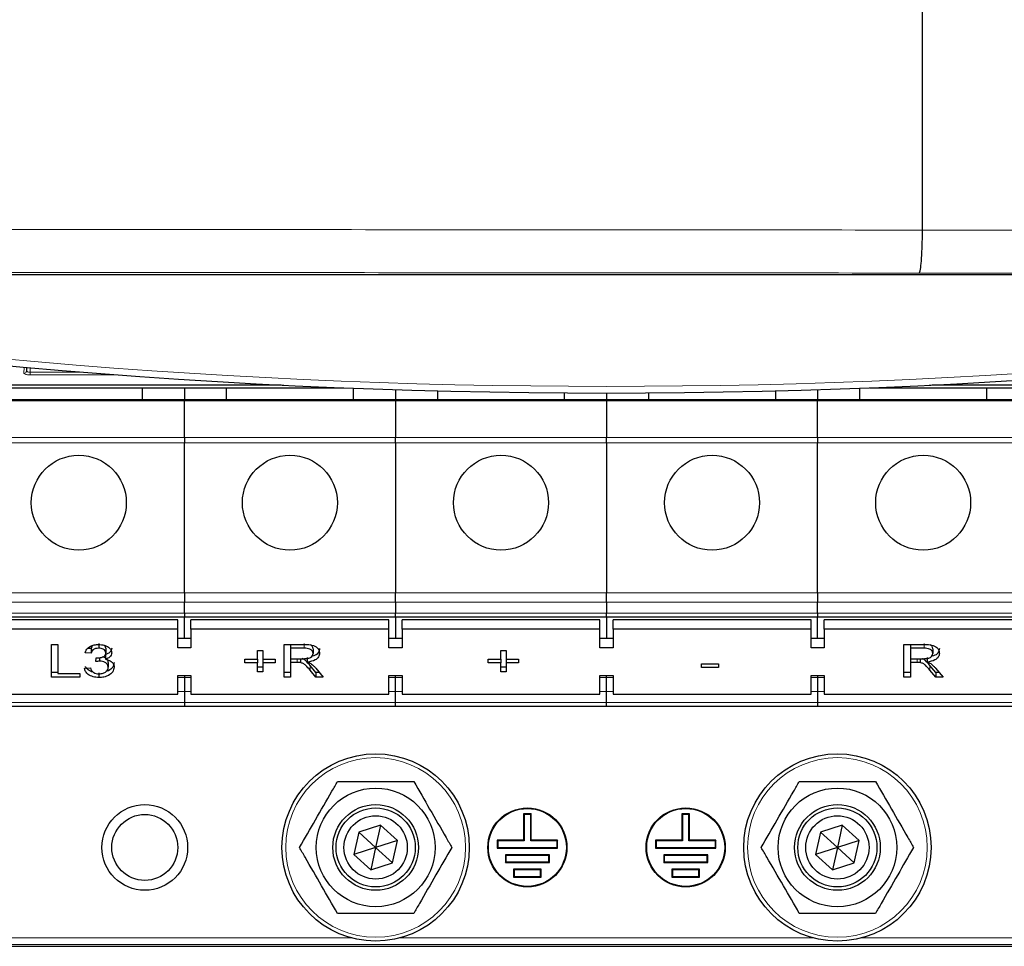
# Model space of a CAD drawing. Header units: millimetres. Extents: x 5 to 418, y 2 to 292.
# Tile 5 of 51: x 72 to 97, y 127 to 151. Entities that reach past the tile are written whole.
import ezdxf

# ---------------------------------------------------------------- set-up
doc = ezdxf.new("R2010")
doc.units = ezdxf.units.MM

msp = doc.modelspace()

# ---------------------------------------------------------------- linework, layer by layer
at = {"color": 7, "linetype": 'Continuous', "lineweight": 25}
for p, q in [((94.7837, 145.5581), (94.7837, 194.3759)), ((94.7837, 145.5579), (94.7837, 145.5581)), ((117.3284, 144.4272), (56.2722, 144.4272)), ((72.1477, 142.0832), (72.1461, 141.9963)), ((59.9574, 141.5706), (80.1514, 141.5706)), ((75.067, 141.5706), (75.067, 141.2649)), ((76.1337, 141.5706), (76.1337, 141.2649)), ((77.2003, 141.2649), (77.2003, 141.5706)), ((80.4003, 141.5608), (80.4003, 141.2649)), ((93.2003, 141.2649), (93.2003, 141.5608)), ((93.4493, 141.5706), (113.6432, 141.5706)), ((96.4003, 141.5706), (96.4003, 141.2649)), ((81.467, 141.5232), (81.467, 141.2649)), ((82.5337, 141.2649), (82.5337, 141.4925)), ((85.7337, 141.4413), (85.7337, 141.2649)), ((86.8003, 141.4379), (86.8003, 141.2649)), ((87.867, 141.2649), (87.867, 141.4413)), ((91.067, 141.4925), (91.067, 141.2649)), ((92.1337, 141.5232), (92.1337, 141.2649)), ((76.1337, 141.2649), (70.8003, 141.2649)), ((81.467, 141.2649), (76.1337, 141.2649)), ((76.1337, 141.2649), (76.1337, 141.2369)), ((76.1337, 140.3144), (76.1337, 141.2369)), ((81.467, 141.2369), (81.467, 141.2649)), ((86.8003, 141.2649), (81.467, 141.2649)), ((81.467, 141.2369), (81.467, 140.3144)), ((86.8003, 141.2369), (86.8003, 141.2649)), ((92.1337, 141.2649), (86.8003, 141.2649)), ((86.8003, 141.2369), (86.8003, 140.3144)), ((97.467, 141.2649), (92.1337, 141.2649)), ((92.1337, 141.2649), (92.1337, 141.2369)), ((92.1337, 140.3144), (92.1337, 141.2369)), ((76.1337, 140.3144), (76.1337, 140.1757)), ((81.467, 140.1757), (81.467, 140.3144)), ((86.8003, 140.1757), (86.8003, 140.3144)), ((92.1337, 140.3144), (92.1337, 140.1757)), ((76.1337, 136.3863), (76.1337, 140.1757)), ((81.467, 140.1757), (81.467, 136.3863)), ((86.8003, 140.1757), (86.8003, 136.3863)), ((92.1337, 136.3863), (92.1337, 140.1757)), ((76.1337, 136.3863), (76.1337, 136.1506)), ((81.467, 136.1506), (81.467, 136.3863)), ((86.8003, 136.1506), (86.8003, 136.3863)), ((92.1337, 136.3863), (92.1337, 136.1506)), ((76.1337, 135.8745), (76.1337, 136.1506)), ((81.467, 136.1506), (81.467, 135.8745)), ((86.8003, 136.1506), (86.8003, 135.8745)), ((92.1337, 135.8745), (92.1337, 136.1506)), ((76.1337, 135.8745), (76.1337, 135.7769)), ((81.467, 135.7769), (81.467, 135.8745)), ((86.8003, 135.7769), (86.8003, 135.8745)), ((92.1337, 135.8745), (92.1337, 135.7769)), ((70.8003, 135.7769), (76.1337, 135.7769)), ((75.967, 135.7065), (70.967, 135.7065)), ((75.967, 135.4708), (75.967, 135.7065)), ((76.1337, 135.7769), (81.467, 135.7769)), ((76.1337, 135.2351), (76.1337, 135.7769)), ((76.3003, 135.4708), (76.3003, 135.7065)), ((81.3003, 135.7065), (76.3003, 135.7065)), ((81.3003, 135.4708), (81.3003, 135.7065)), ((81.467, 135.7769), (86.8003, 135.7769)), ((81.467, 135.7769), (81.467, 135.2351)), ((81.6337, 135.4708), (81.6337, 135.7065)), ((86.6337, 135.7065), (81.6337, 135.7065)), ((86.6337, 135.4708), (86.6337, 135.7065)), ((86.8003, 135.7769), (92.1337, 135.7769)), ((86.8003, 135.7769), (86.8003, 135.2351)), ((86.967, 135.4708), (86.967, 135.7065)), ((91.967, 135.7065), (86.967, 135.7065)), ((91.967, 135.4708), (91.967, 135.7065)), ((92.1337, 135.7769), (97.467, 135.7769)), ((92.1337, 135.2351), (92.1337, 135.7769)), ((92.3003, 135.4708), (92.3003, 135.7065)), ((97.3003, 135.7065), (92.3003, 135.7065)), ((75.967, 135.4708), (70.967, 135.4708)), ((75.967, 134.9994), (75.967, 135.4708)), ((76.3003, 135.4708), (76.3003, 134.9994)), ((81.3003, 135.4708), (76.3003, 135.4708)), ((81.3003, 134.9994), (81.3003, 135.4708)), ((81.6337, 135.4708), (81.6337, 134.9994)), ((86.6337, 135.4708), (81.6337, 135.4708)), ((86.6337, 134.9994), (86.6337, 135.4708)), ((86.967, 135.4708), (86.967, 134.9994)), ((91.967, 135.4708), (86.967, 135.4708)), ((91.967, 134.9994), (91.967, 135.4708)), ((92.3003, 135.4708), (92.3003, 134.9994)), ((97.3003, 135.4708), (92.3003, 135.4708)), ((73.972, 135.1027), (73.972, 134.9849)), ((76.3003, 135.2351), (75.967, 135.2351)), ((81.6337, 135.2351), (81.3003, 135.2351)), ((86.967, 135.2351), (86.6337, 135.2351)), ((92.3003, 135.2351), (91.967, 135.2351)), ((72.7735, 135.0801), (72.938, 135.0801)), ((72.7735, 134.2551), (72.7735, 135.0801)), ((72.938, 135.0801), (72.938, 134.3503)), ((73.7756, 134.858), (73.6261, 134.8686)), ((73.7756, 134.9758), (73.695, 134.9815)), ((73.7756, 134.9758), (73.7756, 134.858)), ((74.1496, 134.9847), (74.1496, 134.8669)), ((76.3003, 134.9994), (75.967, 134.9994)), ((77.9786, 134.932), (78.1132, 134.932)), ((77.9786, 134.7099), (77.9786, 134.932)), ((78.1132, 134.932), (78.1132, 134.7099)), ((78.6517, 135.0801), (79.1579, 135.0801)), ((78.6517, 134.2551), (78.6517, 135.0801)), ((78.8162, 135.0801), (78.8162, 134.9849)), ((78.8162, 134.9849), (78.8162, 134.7205)), ((79.164, 134.9849), (78.8162, 134.9849)), ((79.3846, 134.973), (79.3846, 134.8552)), ((81.6337, 134.9994), (81.3003, 134.9994)), ((84.1261, 134.932), (84.2607, 134.932)), ((84.1261, 134.7099), (84.1261, 134.932)), ((84.2607, 134.932), (84.2607, 134.7099)), ((86.967, 134.9994), (86.6337, 134.9994)), ((92.3003, 134.9994), (91.967, 134.9994)), ((94.312, 135.0801), (94.8182, 135.0801)), ((94.312, 134.2551), (94.312, 135.0801)), ((94.4765, 135.0801), (94.4765, 134.9849)), ((94.4765, 134.9849), (94.4765, 134.7205)), ((94.8242, 134.9849), (94.4765, 134.9849)), ((95.0449, 134.973), (95.0449, 134.8552)), ((73.8939, 134.6464), (73.9093, 134.7416)), ((73.9906, 134.7469), (73.9906, 134.6577)), ((74.14, 134.8246), (74.14, 134.7068)), ((74.2094, 134.622), (74.2094, 134.5042)), ((77.6645, 134.7099), (77.9786, 134.7099)), ((77.6645, 134.6147), (77.6645, 134.7099)), ((77.9786, 134.6147), (77.6645, 134.6147)), ((77.9786, 134.7099), (77.9786, 134.6147)), ((77.9786, 134.3926), (77.9786, 134.6147)), ((78.1132, 134.7099), (78.4273, 134.7099)), ((78.1132, 134.7099), (78.1132, 134.6147)), ((78.4273, 134.6147), (78.1132, 134.6147)), ((78.1132, 134.6147), (78.1132, 134.3926)), ((78.4273, 134.7099), (78.4273, 134.6147)), ((78.8162, 134.7205), (79.1287, 134.7205)), ((78.8162, 134.7205), (78.8162, 134.6253)), ((78.9847, 134.6253), (78.8162, 134.6253)), ((78.8162, 134.6253), (78.8162, 134.2551)), ((79.0658, 134.7205), (79.0658, 134.6215)), ((79.2397, 134.7537), (79.2397, 134.6359)), ((83.812, 134.7099), (84.1261, 134.7099)), ((83.812, 134.6147), (83.812, 134.7099)), ((84.1261, 134.6147), (83.812, 134.6147)), ((84.1261, 134.7099), (84.1261, 134.6147)), ((84.1261, 134.3926), (84.1261, 134.6147)), ((84.2607, 134.7099), (84.5748, 134.7099)), ((84.2607, 134.7099), (84.2607, 134.6147)), ((84.5748, 134.6147), (84.2607, 134.6147)), ((84.2607, 134.6147), (84.2607, 134.3926)), ((84.5748, 134.7099), (84.5748, 134.6147)), ((89.1966, 134.5936), (89.6303, 134.5936)), ((89.1966, 134.4984), (89.1966, 134.5936)), ((89.6303, 134.5936), (89.6303, 134.4984)), ((94.4765, 134.7205), (94.789, 134.7205)), ((94.4765, 134.7205), (94.4765, 134.6253)), ((94.645, 134.6253), (94.4765, 134.6253)), ((94.4765, 134.6253), (94.4765, 134.2551)), ((94.7261, 134.7205), (94.7261, 134.6215)), ((94.9, 134.7537), (94.9, 134.6359)), ((72.938, 134.373), (72.7735, 134.373)), ((72.938, 134.3503), (73.4915, 134.3503)), ((73.4915, 134.3503), (73.4915, 134.2551)), ((73.6111, 134.4772), (73.7607, 134.4878)), ((73.9741, 134.3624), (73.9741, 134.2445)), ((78.1132, 134.5105), (77.9786, 134.5105)), ((78.1132, 134.3926), (77.9786, 134.3926)), ((78.8162, 134.373), (78.6517, 134.373)), ((79.4561, 134.373), (79.3108, 134.5472)), ((79.4561, 134.2551), (79.3108, 134.4293)), ((79.4533, 134.4828), (79.6447, 134.2551)), ((79.5457, 134.373), (79.4561, 134.373)), ((79.4561, 134.373), (79.4561, 134.2551)), ((84.2607, 134.5105), (84.1261, 134.5105)), ((84.2607, 134.3926), (84.1261, 134.3926)), ((89.6303, 134.4984), (89.1966, 134.4984)), ((94.4765, 134.373), (94.312, 134.373)), ((95.1164, 134.373), (94.971, 134.5472)), ((95.1164, 134.2551), (94.971, 134.4293)), ((95.1136, 134.4828), (95.305, 134.2551)), ((95.2059, 134.373), (95.1164, 134.373)), ((95.1164, 134.373), (95.1164, 134.2551)), ((73.4915, 134.2551), (72.7735, 134.2551)), ((75.967, 134.2923), (76.3003, 134.2923)), ((75.967, 133.8209), (75.967, 134.2923)), ((76.1337, 134.2923), (76.1337, 134.2454)), ((76.1337, 134.2454), (76.1337, 133.8887)), ((76.3003, 134.2923), (76.3003, 133.8209)), ((78.8162, 134.2551), (78.6517, 134.2551)), ((79.6447, 134.2551), (79.4561, 134.2551)), ((81.3003, 134.2923), (81.6337, 134.2923)), ((81.3003, 133.8209), (81.3003, 134.2923)), ((81.467, 134.2454), (81.467, 134.2923)), ((81.467, 133.8887), (81.467, 134.2454)), ((81.6337, 134.2923), (81.6337, 133.8209)), ((86.6337, 134.2923), (86.967, 134.2923)), ((86.6337, 133.8209), (86.6337, 134.2923)), ((86.8003, 134.2454), (86.8003, 134.2923)), ((86.8003, 133.8887), (86.8003, 134.2454)), ((86.967, 134.2923), (86.967, 133.8209)), ((91.967, 134.2923), (92.3003, 134.2923)), ((91.967, 133.8209), (91.967, 134.2923)), ((92.1337, 134.2923), (92.1337, 134.2454)), ((92.1337, 134.2454), (92.1337, 133.8887)), ((92.3003, 134.2923), (92.3003, 133.8209)), ((94.4765, 134.2551), (94.312, 134.2551)), ((95.305, 134.2551), (95.1164, 134.2551)), ((76.1337, 133.8887), (76.1337, 133.6126)), ((81.467, 133.6126), (81.467, 133.8887)), ((86.8003, 133.6126), (86.8003, 133.8887)), ((92.1337, 133.8887), (92.1337, 133.6126)), ((70.967, 133.8209), (75.967, 133.8209)), ((76.1337, 133.6126), (76.1337, 133.5149)), ((76.3003, 133.8209), (81.3003, 133.8209)), ((81.467, 133.5149), (81.467, 133.6126)), ((81.6337, 133.8209), (86.6337, 133.8209)), ((86.8003, 133.5149), (86.8003, 133.6126)), ((86.967, 133.8209), (91.967, 133.8209)), ((92.1337, 133.6126), (92.1337, 133.5149)), ((92.3003, 133.8209), (97.3003, 133.8209)), ((76.1337, 133.5149), (70.8003, 133.5149)), ((81.467, 133.5149), (76.1337, 133.5149)), ((86.8003, 133.5149), (81.467, 133.5149)), ((92.1337, 133.5149), (86.8003, 133.5149)), ((97.467, 133.5149), (92.1337, 133.5149)), ((84.7024, 130.7962), (84.7024, 130.1295)), ((84.7024, 130.7962), (84.717, 130.7816)), ((84.8982, 130.7962), (84.7024, 130.7962)), ((84.717, 130.7816), (84.717, 130.1149)), ((84.8837, 130.7816), (84.717, 130.7816)), ((84.8982, 130.7962), (84.8837, 130.7816)), ((84.8837, 130.1149), (84.8837, 130.7816)), ((84.8982, 130.1295), (84.8982, 130.7962)), ((88.7024, 130.7962), (88.7024, 130.1295)), ((88.7024, 130.7962), (88.717, 130.7816)), ((88.8982, 130.7962), (88.7024, 130.7962)), ((88.717, 130.7816), (88.717, 130.1149)), ((88.8837, 130.7816), (88.717, 130.7816)), ((88.8982, 130.7962), (88.8837, 130.7816)), ((88.8837, 130.1149), (88.8837, 130.7816)), ((88.8982, 130.1295), (88.8982, 130.7962)), ((81.0896, 130.5124), (80.5397, 130.3365)), ((81.0896, 130.5124), (80.967, 129.9483)), ((81.5169, 130.1241), (81.0896, 130.5124)), ((92.7563, 130.5124), (92.2064, 130.3365)), ((92.7563, 130.5124), (92.6337, 129.9483)), ((93.1836, 130.1241), (92.7563, 130.5124)), ((80.5397, 130.3365), (80.4171, 129.7724)), ((80.967, 129.9483), (80.5397, 130.3365)), ((81.5169, 130.1241), (80.967, 129.9483)), ((81.3943, 129.56), (81.5169, 130.1241)), ((84.0358, 130.1295), (84.0358, 129.9337)), ((84.0358, 130.1295), (84.0503, 130.1149)), ((84.7024, 130.1295), (84.0358, 130.1295)), ((84.0503, 130.1149), (84.0503, 129.9483)), ((84.717, 130.1149), (84.0503, 130.1149)), ((84.7024, 130.1295), (84.717, 130.1149)), ((84.8982, 130.1295), (84.8837, 130.1149)), ((85.5503, 130.1149), (84.8837, 130.1149)), ((85.5649, 130.1295), (84.8982, 130.1295)), ((85.5649, 130.1295), (85.5503, 130.1149)), ((85.5503, 129.9483), (85.5503, 130.1149)), ((85.5649, 129.9337), (85.5649, 130.1295)), ((88.0358, 130.1295), (88.0503, 130.1149)), ((88.7024, 130.1295), (88.0358, 130.1295)), ((88.0358, 130.1295), (88.0358, 129.9337)), ((88.717, 130.1149), (88.0503, 130.1149)), ((88.0503, 130.1149), (88.0503, 129.9483)), ((88.7024, 130.1295), (88.717, 130.1149)), ((88.8982, 130.1295), (88.8837, 130.1149)), ((89.5503, 130.1149), (88.8837, 130.1149)), ((89.5649, 130.1295), (88.8982, 130.1295)), ((89.5649, 130.1295), (89.5503, 130.1149)), ((89.5503, 129.9483), (89.5503, 130.1149)), ((89.5649, 129.9337), (89.5649, 130.1295)), ((92.2064, 130.3365), (92.0838, 129.7724)), ((92.6337, 129.9483), (92.2064, 130.3365)), ((93.1836, 130.1241), (92.6337, 129.9483)), ((93.0609, 129.56), (93.1836, 130.1241)), ((80.967, 129.9483), (80.4171, 129.7724)), ((80.967, 129.9483), (80.8444, 129.3841)), ((81.3943, 129.56), (80.967, 129.9483)), ((84.0358, 129.9337), (84.0503, 129.9483)), ((84.0358, 129.9337), (85.5649, 129.9337)), ((84.0503, 129.9483), (85.5503, 129.9483)), ((85.5649, 129.9337), (85.5503, 129.9483)), ((88.0358, 129.9337), (88.0503, 129.9483)), ((88.0358, 129.9337), (89.5649, 129.9337)), ((88.0503, 129.9483), (89.5503, 129.9483)), ((89.5649, 129.9337), (89.5503, 129.9483)), ((92.6337, 129.9483), (92.0838, 129.7724)), ((92.6337, 129.9483), (92.511, 129.3841)), ((93.0609, 129.56), (92.6337, 129.9483)), ((80.4171, 129.7724), (80.8444, 129.3841)), ((84.2441, 129.7628), (84.2587, 129.7483)), ((85.3566, 129.7628), (84.2441, 129.7628)), ((84.2441, 129.7628), (84.2441, 129.567)), ((84.2587, 129.7483), (84.2587, 129.5816)), ((85.342, 129.7483), (84.2587, 129.7483)), ((85.3566, 129.7628), (85.342, 129.7483)), ((85.342, 129.5816), (85.342, 129.7483)), ((85.3566, 129.567), (85.3566, 129.7628)), ((88.2441, 129.7628), (88.2441, 129.567)), ((88.2441, 129.7628), (88.2587, 129.7483)), ((89.3566, 129.7628), (88.2441, 129.7628)), ((88.2587, 129.7483), (88.2587, 129.5816)), ((89.342, 129.7483), (88.2587, 129.7483)), ((89.3566, 129.7628), (89.342, 129.7483)), ((89.342, 129.5816), (89.342, 129.7483)), ((89.3566, 129.567), (89.3566, 129.7628)), ((92.0838, 129.7724), (92.511, 129.3841)), ((80.8444, 129.3841), (81.3943, 129.56)), ((84.2441, 129.567), (84.2587, 129.5816)), ((84.2441, 129.567), (85.3566, 129.567)), ((84.2587, 129.5816), (85.342, 129.5816)), ((84.4524, 129.3962), (84.467, 129.3816)), ((85.1482, 129.3962), (84.4524, 129.3962)), ((84.4524, 129.3962), (84.4524, 129.2003)), ((84.467, 129.3816), (84.467, 129.2149)), ((85.1337, 129.3816), (84.467, 129.3816)), ((85.1482, 129.3962), (85.1337, 129.3816)), ((85.1337, 129.2149), (85.1337, 129.3816)), ((85.1482, 129.2003), (85.1482, 129.3962)), ((85.3566, 129.567), (85.342, 129.5816)), ((88.2441, 129.567), (88.2587, 129.5816)), ((88.2441, 129.567), (89.3566, 129.567)), ((88.2587, 129.5816), (89.342, 129.5816)), ((88.4524, 129.3962), (88.467, 129.3816)), ((89.1482, 129.3962), (88.4524, 129.3962)), ((88.4524, 129.3962), (88.4524, 129.2003)), ((88.467, 129.3816), (88.467, 129.2149)), ((89.1337, 129.3816), (88.467, 129.3816)), ((89.1482, 129.3962), (89.1337, 129.3816)), ((89.1337, 129.2149), (89.1337, 129.3816)), ((89.1482, 129.2003), (89.1482, 129.3962)), ((89.3566, 129.567), (89.342, 129.5816)), ((92.511, 129.3841), (93.0609, 129.56)), ((84.4524, 129.2003), (84.467, 129.2149)), ((84.4524, 129.2003), (85.1482, 129.2003)), ((84.467, 129.2149), (85.1337, 129.2149)), ((85.1482, 129.2003), (85.1337, 129.2149)), ((88.4524, 129.2003), (88.467, 129.2149)), ((88.4524, 129.2003), (89.1482, 129.2003)), ((88.467, 129.2149), (89.1337, 129.2149)), ((89.1482, 129.2003), (89.1337, 129.2149)), ((68.0896, 127.4483), (105.511, 127.4483))]:
    msp.add_line(p, q, dxfattribs=at)
at = {"color": 7, "linetype": 'Continuous', "lineweight": 18}
for p, q in [((72.0795, 141.9322), (72.0822, 142.089)), ((72.2337, 142.0757), (72.2337, 141.9634)), ((72.2337, 141.8993), (72.2337, 141.9634)), ((72.2337, 141.9634), (73.5757, 141.9634)), ((74.4065, 141.8993), (72.2337, 141.8993)), ((50.7812, 141.6409), (78.5765, 141.6409)), ((78.6501, 141.6373), (50.7812, 141.6373)), ((122.8195, 141.6373), (94.9506, 141.6373)), ((95.0241, 141.6409), (122.8195, 141.6409)), ((70.8003, 141.2369), (76.1337, 141.2369)), ((76.1337, 141.2369), (81.467, 141.2369)), ((81.467, 141.2369), (86.8003, 141.2369)), ((86.8003, 141.2369), (92.1337, 141.2369)), ((92.1337, 141.2369), (97.467, 141.2369)), ((76.1337, 140.3144), (70.8003, 140.3144)), ((81.467, 140.3144), (76.1337, 140.3144)), ((86.8003, 140.3144), (81.467, 140.3144)), ((92.1337, 140.3144), (86.8003, 140.3144)), ((97.467, 140.3144), (92.1337, 140.3144)), ((70.8003, 140.1757), (76.1337, 140.1757)), ((76.1337, 140.1757), (81.467, 140.1757)), ((81.467, 140.1757), (86.8003, 140.1757)), ((86.8003, 140.1757), (92.1337, 140.1757)), ((92.1337, 140.1757), (97.467, 140.1757)), ((76.1337, 136.3863), (70.8003, 136.3863)), ((81.467, 136.3863), (76.1337, 136.3863)), ((86.8003, 136.3863), (81.467, 136.3863)), ((92.1337, 136.3863), (86.8003, 136.3863)), ((97.467, 136.3863), (92.1337, 136.3863)), ((70.8003, 136.1506), (76.1337, 136.1506)), ((76.1337, 136.1506), (81.467, 136.1506)), ((81.467, 136.1506), (86.8003, 136.1506)), ((86.8003, 136.1506), (92.1337, 136.1506)), ((92.1337, 136.1506), (97.467, 136.1506)), ((76.1337, 135.8745), (70.8003, 135.8745)), ((81.467, 135.8745), (76.1337, 135.8745)), ((86.8003, 135.8745), (81.467, 135.8745)), ((92.1337, 135.8745), (86.8003, 135.8745)), ((97.467, 135.8745), (92.1337, 135.8745)), ((79.164, 135.1027), (79.164, 134.9849)), ((94.8242, 135.1027), (94.8242, 134.9849)), ((78.9847, 134.7205), (78.9847, 134.6253)), ((94.645, 134.7205), (94.645, 134.6253)), ((79.3108, 134.5472), (79.3108, 134.4293)), ((94.971, 134.5472), (94.971, 134.4293)), ((76.1337, 134.2454), (75.967, 134.2454)), ((76.3003, 134.2454), (76.1337, 134.2454)), ((81.467, 134.2454), (81.3003, 134.2454)), ((81.6337, 134.2454), (81.467, 134.2454)), ((86.8003, 134.2454), (86.6337, 134.2454)), ((86.967, 134.2454), (86.8003, 134.2454)), ((92.1337, 134.2454), (91.967, 134.2454)), ((92.3003, 134.2454), (92.1337, 134.2454)), ((75.967, 133.8887), (76.1337, 133.8887)), ((76.1337, 133.8887), (76.3003, 133.8887)), ((81.3003, 133.8887), (81.467, 133.8887)), ((81.467, 133.8887), (81.6337, 133.8887)), ((86.6337, 133.8887), (86.8003, 133.8887)), ((86.8003, 133.8887), (86.967, 133.8887)), ((91.967, 133.8887), (92.1337, 133.8887)), ((92.1337, 133.8887), (92.3003, 133.8887)), ((76.1337, 133.6126), (70.8003, 133.6126)), ((81.467, 133.6126), (76.1337, 133.6126)), ((86.8003, 133.6126), (81.467, 133.6126)), ((92.1337, 133.6126), (86.8003, 133.6126)), ((97.467, 133.6126), (92.1337, 133.6126)), ((69.1337, 127.6615), (80.3572, 127.6615)), ((81.5768, 127.6615), (92.0239, 127.6615)), ((93.2434, 127.6615), (104.467, 127.6615)), ((104.467, 127.4949), (69.1337, 127.4949))]:
    msp.add_line(p, q, dxfattribs=at)
at = {"color": 7, "linetype": 'Continuous', "lineweight": 25}
for centre, radius in [((73.467, 138.6649), 1.2), ((78.8003, 138.6649), 1.2), ((84.1337, 138.6649), 1.2), ((89.467, 138.6649), 1.2), ((94.8003, 138.6649), 1.2), ((80.967, 129.9483), 2.3667), ((92.6337, 129.9483), 2.3667), ((80.967, 129.9483), 1.5), ((92.6337, 129.9483), 1.5), ((75.1337, 129.9483), 1.0833), ((80.967, 129.9483), 1.0833), ((80.967, 129.9483), 1), ((84.8003, 129.9483), 1), ((84.8003, 129.9483), 0.9854), ((88.8003, 129.9483), 1), ((88.8003, 129.9483), 0.9854), ((92.6337, 129.9483), 1.0833), ((92.6337, 129.9483), 1), ((75.1337, 129.9483), 0.8333), ((80.967, 129.9483), 0.8), ((92.6337, 129.9483), 0.8)]:
    msp.add_circle(centre, radius, dxfattribs=at)
at = {"color": 7, "linetype": 'Continuous', "lineweight": 18}
for centre in [(80.967, 129.9483), (92.6337, 129.9483)]:
    msp.add_circle(centre, 2.2704, dxfattribs=at)
at = {"color": 7, "linetype": 'Continuous', "lineweight": 25}
msp.add_arc((86.8003, 308.1046), 166.6667, 259.163911, 280.836089, dxfattribs=at)
at = {"color": 7, "linetype": 'Continuous', "lineweight": 18}
for centre, radius, start, end in [((86.8003, 308.1046), 166.5, 259.434941, 280.565059), ((72.0802, 141.9982), 0.0659, 269.33761, 358.37428)]:
    msp.add_arc(centre, radius, start, end, dxfattribs=at)
msp.add_ellipse((72.2337, 141.9321), major_axis=(0.1542, 0), ratio=0.212558, start_param=3.1378825, end_param=4.712389, dxfattribs=at)
for points, knots in [([(51.7441, 145.5567), (53.0466, 145.5581), (57.1673, 145.5626), (64.117, 145.5674), (73.53, 145.5701), (83.7583, 145.5678), (91.1533, 145.5618), (94.7837, 145.5579), (94.7837, 145.5579)], [0, 0, 0, 0, 0.0909036, 0.287602, 0.4844278, 0.7466181, 0.9999995, 1, 1, 1, 1]), ([(94.7837, 145.5581), (94.7837, 145.5581), (97.1275, 145.5545), (101.8415, 145.5491), (108.343, 145.5467), (114.2707, 145.5485), (118.523, 145.5522), (120.9936, 145.5555), (121.6899, 145.5564)], [0, 0, 0, 0, 0.00000074, 0.26198898, 0.52592478, 0.72407847, 0.9222319, 1, 1, 1, 1]), ([(94.6981, 144.4706), (91.0823, 144.474), (83.7206, 144.4809), (73.5316, 144.4829), (64.1517, 144.4802), (57.2263, 144.4753), (53.119, 144.4708), (51.8211, 144.4694)], [0, 0, 0, 0, 0.2531661, 0.515433, 0.7122521, 0.9090712, 1, 1, 1, 1]), ([(121.7799, 144.469), (121.0787, 144.4681), (118.5909, 144.4649), (114.3088, 144.4613), (108.3401, 144.4596), (101.7959, 144.4617), (97.0568, 144.4676), (94.6981, 144.4706)], [0, 0, 0, 0, 0.0778058, 0.2760479, 0.4742902, 0.7383425, 1, 1, 1, 1]), ([(72.1461, 141.9963), (72.1472, 141.9923), (72.1493, 141.9844), (72.1663, 141.9741), (72.1908, 141.9668), (72.2149, 141.9637), (72.2293, 141.9635), (72.2337, 141.9634)], [0, 0, 0, 0, 0.23807123, 0.47231945, 0.69680417, 0.90683048, 1, 1, 1, 1])]:
    msp.add_open_spline(points, degree=3, knots=knots, dxfattribs=at)
at = {"color": 7, "linetype": 'Continuous', "lineweight": 25}
for points, knots in [([(94.6981, 144.4706), (94.6988, 144.4708), (94.7027, 144.4721), (94.7161, 144.4902), (94.738, 144.5883), (94.7614, 144.8332), (94.7784, 145.1679), (94.7819, 145.4279), (94.7837, 145.5579)], [0, 0, 0, 0, 0.0156999, 0.0919399, 0.3189677, 0.545983, 0.7729914, 1, 1, 1, 1]), ([(73.6261, 134.8686), (73.6376, 134.9006), (73.6605, 134.9647), (73.7485, 135.0361), (73.8574, 135.0748), (73.9306, 135.0783), (73.9673, 135.0801)], [0, 0, 0, 0, 0.2802532, 0.5595228, 0.7795924, 1, 1, 1, 1]), ([(73.824, 135.0575), (73.8123, 135.0453), (73.7882, 135.0204), (73.7799, 134.9909), (73.7756, 134.9758)], [0, 0, 0, 0, 0.4904701, 1, 1, 1, 1]), ([(73.972, 134.9849), (73.9444, 134.9831), (73.8895, 134.9796), (73.8249, 134.9464), (73.7893, 134.9027), (73.7802, 134.8729), (73.7756, 134.858)], [0, 0, 0, 0, 0.2800014, 0.5591308, 0.7793201, 1, 1, 1, 1]), ([(73.9308, 134.7405), (73.9604, 134.7424), (74.0195, 134.7461), (74.0957, 134.7724), (74.1442, 134.8171), (74.1478, 134.8503), (74.1496, 134.8669)], [0, 0, 0, 0, 0.2806803, 0.5609514, 0.7800568, 1, 1, 1, 1]), ([(73.9673, 135.0801), (74.0136, 135.0768), (74.1061, 135.0702), (74.2185, 135.0194), (74.2864, 134.9475), (74.2949, 134.8961), (74.2991, 134.8704)], [0, 0, 0, 0, 0.2801842, 0.5598553, 0.7799999, 1, 1, 1, 1]), ([(74.1496, 134.8669), (74.1467, 134.885), (74.1409, 134.9213), (74.0916, 134.9607), (74.0322, 134.9819), (73.9921, 134.9839), (73.972, 134.9849)], [0, 0, 0, 0, 0.27946, 0.5589523, 0.7792553, 1, 1, 1, 1]), ([(74.1496, 134.9847), (74.1476, 135.0034), (74.1443, 135.0335), (74.1146, 135.0546), (74.1033, 135.0627)], [0, 0, 0, 0, 0.6170262, 1, 1, 1, 1]), ([(74.2991, 134.9882), (74.2965, 134.9686), (74.2912, 134.9294), (74.2405, 134.8661), (74.1781, 134.8404), (74.14, 134.8246)], [0, 0, 0, 0, 0.2804963, 0.56100335, 1, 1, 1, 1]), ([(74.2991, 134.8704), (74.2965, 134.8507), (74.2912, 134.8115), (74.2405, 134.7483), (74.1781, 134.7225), (74.14, 134.7068)], [0, 0, 0, 0, 0.2804963, 0.5610033, 1, 1, 1, 1]), ([(79.1287, 134.7205), (79.1626, 134.7209), (79.2302, 134.7219), (79.3237, 134.7451), (79.3756, 134.7987), (79.3816, 134.8363), (79.3846, 134.8552)], [0, 0, 0, 0, 0.2815626, 0.5602379, 0.7798719, 1, 1, 1, 1]), ([(79.1579, 135.0801), (79.2117, 135.0797), (79.3185, 135.0789), (79.4622, 135.0339), (79.5364, 134.9469), (79.5449, 134.8874), (79.5491, 134.8576)], [0, 0, 0, 0, 0.2816712, 0.55920167, 0.77941104, 1, 1, 1, 1]), ([(79.3846, 134.8552), (79.3811, 134.8767), (79.374, 134.9198), (79.2929, 134.9793), (79.2129, 134.9828), (79.164, 134.9849)], [0, 0, 0, 0, 0.2804059, 0.5599807, 1, 1, 1, 1]), ([(79.5491, 134.8576), (79.5443, 134.8254), (79.5347, 134.7611), (79.4272, 134.6659), (79.3108, 134.6473), (79.2397, 134.6359)], [0, 0, 0, 0, 0.28051737, 0.56050161, 1, 1, 1, 1]), ([(79.3846, 134.973), (79.3818, 134.9953), (79.3768, 135.0345), (79.335, 135.0599), (79.3168, 135.071)], [0, 0, 0, 0, 0.5658713, 1, 1, 1, 1]), ([(79.5491, 134.9755), (79.544, 134.9437), (79.5336, 134.8803), (79.4609, 134.8063), (79.3921, 134.7926), (79.3674, 134.7876)], [0, 0, 0, 0, 0.3909156, 0.7810882, 1, 1, 1, 1]), ([(94.789, 134.7205), (94.8229, 134.7209), (94.8904, 134.7219), (94.9839, 134.7451), (95.0359, 134.7987), (95.0419, 134.8363), (95.0449, 134.8552)], [0, 0, 0, 0, 0.2815626, 0.5602379, 0.7798719, 1, 1, 1, 1]), ([(94.8182, 135.0801), (94.872, 135.0797), (94.9787, 135.0789), (95.1225, 135.0339), (95.1967, 134.9469), (95.2052, 134.8874), (95.2094, 134.8576)], [0, 0, 0, 0, 0.2816712, 0.5592017, 0.779411, 1, 1, 1, 1]), ([(95.0449, 134.8552), (95.0413, 134.8767), (95.0342, 134.9198), (94.9531, 134.9793), (94.8731, 134.9828), (94.8242, 134.9849)], [0, 0, 0, 0, 0.28040589, 0.55998074, 1, 1, 1, 1]), ([(95.2094, 134.8576), (95.2046, 134.8254), (95.1949, 134.7611), (95.0874, 134.6659), (94.9711, 134.6473), (94.9, 134.6359)], [0, 0, 0, 0, 0.2805174, 0.5605016, 1, 1, 1, 1]), ([(95.0449, 134.973), (95.042, 134.9953), (95.037, 135.0345), (94.9952, 135.0599), (94.9771, 135.071)], [0, 0, 0, 0, 0.5658713, 1, 1, 1, 1]), ([(95.2094, 134.9755), (95.2042, 134.9437), (95.1939, 134.8803), (95.1212, 134.8063), (95.0524, 134.7926), (95.0277, 134.7876)], [0, 0, 0, 0, 0.3909156, 0.7810882, 1, 1, 1, 1]), ([(73.9906, 134.6577), (73.9723, 134.6567), (73.9396, 134.655), (73.9079, 134.6491), (73.8939, 134.6464)], [0, 0, 0, 0, 0.5597721, 1, 1, 1, 1]), ([(73.9093, 134.7416), (73.9133, 134.7413), (73.9205, 134.7408), (73.9277, 134.7406), (73.9308, 134.7405)], [0, 0, 0, 0, 0.5600031, 1, 1, 1, 1]), ([(74.2094, 134.5042), (74.2061, 134.5271), (74.1994, 134.5729), (74.1406, 134.6245), (74.0669, 134.6536), (74.0161, 134.6563), (73.9906, 134.6577)], [0, 0, 0, 0, 0.2797467, 0.5591709, 0.7794436, 1, 1, 1, 1]), ([(74.14, 134.7349), (74.1374, 134.7374), (74.12, 134.7543), (74.0909, 134.7614), (74.066, 134.7675)], [0, 0, 0, 0, 0.1490833, 1, 1, 1, 1]), ([(74.14, 134.7068), (74.1752, 134.6986), (74.2455, 134.6823), (74.3174, 134.6271), (74.3542, 134.5647), (74.3574, 134.5238), (74.359, 134.5033)], [0, 0, 0, 0, 0.2798072, 0.5591854, 0.7794082, 1, 1, 1, 1]), ([(74.359, 134.6212), (74.3519, 134.5823), (74.3379, 134.5044), (74.2472, 134.4243), (74.1744, 134.4007), (74.1517, 134.3934)], [0, 0, 0, 0, 0.4074106, 0.8152045, 1, 1, 1, 1]), ([(74.2094, 134.622), (74.2092, 134.6462), (74.2091, 134.6723), (74.1873, 134.6916), (74.1857, 134.693)], [0, 0, 0, 0, 0.92316655, 1, 1, 1, 1]), ([(79.0658, 134.6215), (79.0508, 134.6229), (79.0238, 134.6253), (78.9967, 134.6253), (78.9847, 134.6253)], [0, 0, 0, 0, 0.5598527, 1, 1, 1, 1]), ([(79.3108, 134.4293), (79.2749, 134.4715), (79.2249, 134.5302), (79.1436, 134.6), (79.0917, 134.6143), (79.0658, 134.6215)], [0, 0, 0, 0, 0.5608802, 0.7807292, 1, 1, 1, 1]), ([(79.3108, 134.5472), (79.2743, 134.5888), (79.2235, 134.6467), (79.1561, 134.7098), (79.121, 134.7206), (79.1114, 134.7236)], [0, 0, 0, 0, 0.6487439, 0.903033, 1, 1, 1, 1]), ([(79.2397, 134.6359), (79.2578, 134.6295), (79.2901, 134.6182), (79.3181, 134.6022), (79.3304, 134.5952)], [0, 0, 0, 0, 0.5601201, 1, 1, 1, 1]), ([(79.3304, 134.5952), (79.3565, 134.5759), (79.403, 134.5415), (79.4379, 134.5008), (79.4533, 134.4828)], [0, 0, 0, 0, 0.5597943, 1, 1, 1, 1]), ([(94.7261, 134.6215), (94.711, 134.6229), (94.6841, 134.6253), (94.6569, 134.6253), (94.645, 134.6253)], [0, 0, 0, 0, 0.5598527, 1, 1, 1, 1]), ([(94.971, 134.4293), (94.9351, 134.4715), (94.8851, 134.5302), (94.8039, 134.6), (94.752, 134.6143), (94.7261, 134.6215)], [0, 0, 0, 0, 0.5608802, 0.7807292, 1, 1, 1, 1]), ([(94.971, 134.5472), (94.9345, 134.5888), (94.8837, 134.6467), (94.8164, 134.7098), (94.7813, 134.7206), (94.7716, 134.7236)], [0, 0, 0, 0, 0.6487439, 0.903033, 1, 1, 1, 1]), ([(94.9, 134.6359), (94.918, 134.6295), (94.9503, 134.6182), (94.9783, 134.6022), (94.9906, 134.5952)], [0, 0, 0, 0, 0.5601201, 1, 1, 1, 1]), ([(94.9906, 134.5952), (95.0167, 134.5759), (95.0633, 134.5415), (95.0982, 134.5008), (95.1136, 134.4828)], [0, 0, 0, 0, 0.5597943, 1, 1, 1, 1]), ([(73.9741, 134.2445), (73.9232, 134.2478), (73.8216, 134.2543), (73.7036, 134.3155), (73.6311, 134.3936), (73.6178, 134.4493), (73.6111, 134.4772)], [0, 0, 0, 0, 0.2799105, 0.5592491, 0.7794763, 1, 1, 1, 1]), ([(73.833, 134.3806), (73.8306, 134.3809), (73.7787, 134.3872), (73.707, 134.4361), (73.6459, 134.4899), (73.6361, 134.5213), (73.6349, 134.5253)], [0, 0, 0, 0, 0.02527616, 0.53751402, 0.94135631, 1, 1, 1, 1]), ([(73.7607, 134.4878), (73.7684, 134.4664), (73.7837, 134.4238), (73.8326, 134.3706), (73.9059, 134.3432), (73.9549, 134.3409), (73.9794, 134.3397)], [0, 0, 0, 0, 0.2808811, 0.5600727, 0.7796532, 1, 1, 1, 1]), ([(74.359, 134.5033), (74.3522, 134.464), (74.3385, 134.3854), (74.2323, 134.2998), (74.1051, 134.2512), (74.0177, 134.2468), (73.9741, 134.2445)], [0, 0, 0, 0, 0.2794007, 0.5590642, 0.7793783, 1, 1, 1, 1]), ([(73.9794, 134.3397), (74.014, 134.342), (74.0829, 134.3466), (74.1599, 134.3914), (74.2033, 134.4469), (74.2074, 134.485), (74.2094, 134.5042)], [0, 0, 0, 0, 0.2798831, 0.5589932, 0.779319, 1, 1, 1, 1]), ([(79.0425, 129.9483), (79.1762, 130.1798), (79.4476, 130.65), (79.7728, 131.2132), (79.9572, 131.5326), (80.0047, 131.6149)], [0, 0, 0, 0, 0.418553, 0.8501562, 1, 1, 1, 1]), ([(80.0047, 131.6149), (80.0845, 131.6149), (80.409, 131.6149), (80.9969, 131.6149), (81.5618, 131.6149), (81.8714, 131.6149), (81.9292, 131.6149)], [0, 0, 0, 0, 0.1256357, 0.5116401, 0.9088287, 1, 1, 1, 1]), ([(81.9292, 131.6149), (82.0629, 131.3834), (82.3344, 130.9132), (82.6595, 130.35), (82.844, 130.0306), (82.8915, 129.9483)], [0, 0, 0, 0, 0.418553, 0.8501562, 1, 1, 1, 1]), ([(90.7092, 129.9483), (90.8428, 130.1798), (91.1143, 130.65), (91.4395, 131.2132), (91.6239, 131.5326), (91.6714, 131.6149)], [0, 0, 0, 0, 0.418553, 0.8501562, 1, 1, 1, 1]), ([(91.6714, 131.6149), (91.7511, 131.6149), (92.0757, 131.6149), (92.6636, 131.6149), (93.2285, 131.6149), (93.5381, 131.6149), (93.5959, 131.6149)], [0, 0, 0, 0, 0.1256357, 0.5116401, 0.9088287, 1, 1, 1, 1]), ([(93.5959, 131.6149), (93.7296, 131.3834), (94.0011, 130.9132), (94.3262, 130.35), (94.5106, 130.0306), (94.5582, 129.9483)], [0, 0, 0, 0, 0.418553, 0.8501562, 1, 1, 1, 1]), ([(80.0047, 128.2816), (79.8711, 128.5131), (79.5996, 128.9833), (79.2745, 129.5465), (79.09, 129.8659), (79.0425, 129.9483)], [0, 0, 0, 0, 0.418553, 0.8501562, 1, 1, 1, 1]), ([(82.8915, 129.9483), (82.7578, 129.7167), (82.4863, 129.2465), (82.1612, 128.6834), (81.9768, 128.3639), (81.9292, 128.2816)], [0, 0, 0, 0, 0.418553, 0.8501562, 1, 1, 1, 1]), ([(91.6714, 128.2816), (91.5378, 128.5131), (91.2663, 128.9833), (90.9411, 129.5465), (90.7567, 129.8659), (90.7092, 129.9483)], [0, 0, 0, 0, 0.418553, 0.8501562, 1, 1, 1, 1]), ([(94.5582, 129.9483), (94.4245, 129.7167), (94.153, 129.2465), (93.8279, 128.6834), (93.6434, 128.3639), (93.5959, 128.2816)], [0, 0, 0, 0, 0.418553, 0.8501562, 1, 1, 1, 1]), ([(81.9292, 128.2816), (81.8714, 128.2816), (81.5688, 128.2816), (81.0043, 128.2816), (80.4161, 128.2816), (80.0845, 128.2816), (80.0047, 128.2816)], [0, 0, 0, 0, 0.0911715, 0.4772726, 0.8743641, 1, 1, 1, 1]), ([(93.5959, 128.2816), (93.5381, 128.2816), (93.2355, 128.2816), (92.671, 128.2816), (92.0827, 128.2816), (91.7511, 128.2816), (91.6714, 128.2816)], [0, 0, 0, 0, 0.0911715, 0.4772726, 0.8743641, 1, 1, 1, 1])]:
    msp.add_open_spline(points, degree=3, knots=knots, dxfattribs=at)

doc.saveas('drawing.dxf')
